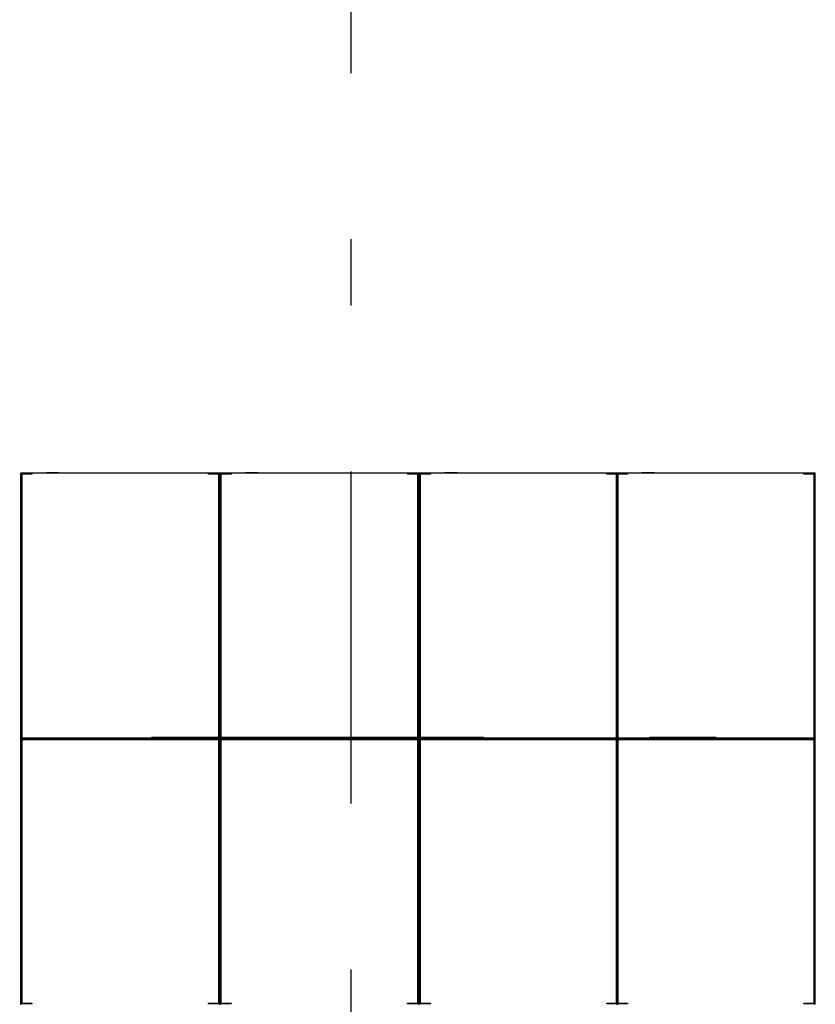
# Model space of a CAD drawing. Extents: x 2 to 87, y -108 to 11.
# Tile 200 of 256: x 11.73 to 12.93, y -20.21 to -18.73. Entities that reach past the tile are written whole.
import ezdxf

# ---------------------------------------------------------------- set-up
doc = ezdxf.new("R2010")
doc.units = 0
doc.header["$MEASUREMENT"] = 0
doc.linetypes.add('DASHDOT', pattern=[1, 0.5, -0.25, 0, -0.25])
doc.layers.add('16', color=7, linetype='CONTINUOUS')
doc.layers.add('5', color=7, linetype='CONTINUOUS')

msp = doc.modelspace()

# ---------------------------------------------------------------- linework, layer by layer
at = {"layer": '16', "color": 62, "linetype": 'Continuous'}
for p, q in [((11.7304, -19.4107), (11.7304, -19.8091)), ((12.0296, -19.4099), (11.7312, -19.4099)), ((11.7312, -19.8091), (11.7312, -19.4107)), ((11.7312, -19.4107), (11.7475, -19.4107)), ((11.732, -19.4123), (11.732, -19.8075)), ((11.7475, -19.4115), (11.7328, -19.4115)), ((11.7475, -19.4107), (11.7475, -19.4115)), ((11.7662, -19.4094), (11.7912, -19.4094)), ((11.7692, -19.4089), (11.7882, -19.4089)), ((12.0133, -19.4115), (12.0133, -19.4107)), ((12.0133, -19.4107), (12.0296, -19.4107)), ((12.028, -19.4115), (12.0133, -19.4115)), ((12.0288, -19.8075), (12.0288, -19.4123)), ((12.0296, -19.4107), (12.0296, -19.8091)), ((12.0304, -19.4107), (12.0304, -19.8091)), ((12.0304, -19.8091), (12.0304, -19.4107)), ((12.3296, -19.4099), (12.0312, -19.4099)), ((12.0312, -19.8091), (12.0312, -19.4107)), ((12.0312, -19.4107), (12.0475, -19.4107)), ((12.032, -19.4123), (12.032, -19.8075)), ((12.0475, -19.4115), (12.0328, -19.4115)), ((12.0475, -19.4107), (12.0475, -19.4115)), ((12.0662, -19.4094), (12.0912, -19.4094)), ((12.0692, -19.4089), (12.0882, -19.4089)), ((12.3133, -19.4115), (12.3133, -19.4107)), ((12.3133, -19.4107), (12.3296, -19.4107)), ((12.328, -19.4115), (12.3133, -19.4115)), ((12.3288, -19.8075), (12.3288, -19.4123)), ((12.3296, -19.4107), (12.3296, -19.8091)), ((12.3304, -19.4107), (12.3304, -19.8091)), ((12.3304, -19.8091), (12.3304, -19.4107)), ((12.6296, -19.4099), (12.3312, -19.4099)), ((12.3312, -19.8091), (12.3312, -19.4107)), ((12.3312, -19.4107), (12.3475, -19.4107)), ((12.332, -19.4123), (12.332, -19.8075)), ((12.3475, -19.4115), (12.3328, -19.4115)), ((12.3475, -19.4107), (12.3475, -19.4115)), ((12.3662, -19.4094), (12.3912, -19.4094)), ((12.3692, -19.4089), (12.3882, -19.4089)), ((12.6133, -19.4115), (12.6133, -19.4107)), ((12.6133, -19.4107), (12.6296, -19.4107)), ((12.628, -19.4115), (12.6133, -19.4115)), ((12.6273, -19.4107), (12.6273, -19.8091)), ((12.9265, -19.4099), (12.6281, -19.4099)), ((12.6281, -19.8091), (12.6281, -19.4107)), ((12.6281, -19.4107), (12.6444, -19.4107)), ((12.6288, -19.8075), (12.6288, -19.4123)), ((12.6289, -19.4123), (12.6289, -19.8075)), ((12.6296, -19.4107), (12.6296, -19.8091)), ((12.6444, -19.4115), (12.6297, -19.4115)), ((12.6304, -19.8091), (12.6304, -19.4107)), ((12.6444, -19.4107), (12.6444, -19.4115)), ((12.6631, -19.4094), (12.6881, -19.4094)), ((12.6661, -19.4089), (12.6851, -19.4089)), ((12.9102, -19.4115), (12.9102, -19.4107)), ((12.9102, -19.4107), (12.9265, -19.4107)), ((12.9249, -19.4115), (12.9102, -19.4115)), ((12.9257, -19.8075), (12.9257, -19.4123)), ((12.9265, -19.4107), (12.9265, -19.8091)), ((11.7304, -19.8107), (11.7304, -20.2091)), ((12.0296, -19.8091), (11.7312, -19.8091)), ((12.0296, -19.8099), (11.7312, -19.8099)), ((11.7312, -19.8099), (12.0296, -19.8099)), ((11.7312, -19.8107), (12.0296, -19.8107)), ((11.7312, -20.2091), (11.7312, -19.8107)), ((11.732, -19.8123), (11.732, -20.2075)), ((11.7328, -19.8083), (12.028, -19.8083)), ((12.028, -19.8115), (11.7328, -19.8115)), ((12.0288, -20.2075), (12.0288, -19.8123)), ((12.0296, -19.8107), (12.0296, -20.2091)), ((12.0304, -19.8107), (12.0304, -20.2091)), ((12.0304, -20.2091), (12.0304, -19.8107)), ((12.3296, -19.8091), (12.0312, -19.8091)), ((12.3296, -19.8099), (12.0312, -19.8099)), ((12.0312, -19.8099), (12.3296, -19.8099)), ((12.0312, -19.8107), (12.3296, -19.8107)), ((12.0312, -20.2091), (12.0312, -19.8107)), ((12.032, -19.8123), (12.032, -20.2075)), ((12.0328, -19.8083), (12.328, -19.8083)), ((12.328, -19.8115), (12.0328, -19.8115)), ((12.3288, -20.2075), (12.3288, -19.8123)), ((12.3296, -19.8107), (12.3296, -20.2091)), ((12.3304, -19.8107), (12.3304, -20.2091)), ((12.3304, -20.2091), (12.3304, -19.8107)), ((12.6296, -19.8091), (12.3312, -19.8091)), ((12.6296, -19.8099), (12.3312, -19.8099)), ((12.3312, -19.8099), (12.6296, -19.8099)), ((12.3312, -19.8107), (12.6296, -19.8107)), ((12.3312, -20.2091), (12.3312, -19.8107)), ((12.332, -19.8123), (12.332, -20.2075)), ((12.3328, -19.8083), (12.628, -19.8083)), ((12.628, -19.8115), (12.3328, -19.8115)), ((12.6273, -19.8107), (12.6273, -20.2091)), ((12.9265, -19.8091), (12.6281, -19.8091)), ((12.9265, -19.8099), (12.6281, -19.8099)), ((12.6281, -19.8099), (12.9265, -19.8099)), ((12.6281, -19.8107), (12.9265, -19.8107)), ((12.6281, -20.2091), (12.6281, -19.8107)), ((12.6288, -20.2075), (12.6288, -19.8123)), ((12.6289, -19.8123), (12.6289, -20.2075)), ((12.6296, -19.8107), (12.6296, -20.2091)), ((12.6297, -19.8083), (12.9249, -19.8083)), ((12.9249, -19.8115), (12.6297, -19.8115)), ((12.6304, -20.2091), (12.6304, -19.8107)), ((12.9257, -20.2075), (12.9257, -19.8123)), ((12.9265, -19.8107), (12.9265, -20.2091)), ((11.7475, -20.2091), (11.7312, -20.2091)), ((11.7328, -20.2083), (11.7475, -20.2083)), ((11.7475, -20.2083), (11.7475, -20.2091)), ((12.0133, -20.2091), (12.0133, -20.2083)), ((12.0133, -20.2083), (12.028, -20.2083)), ((12.0296, -20.2091), (12.0133, -20.2091)), ((12.0475, -20.2091), (12.0312, -20.2091)), ((12.0328, -20.2083), (12.0475, -20.2083)), ((12.0475, -20.2083), (12.0475, -20.2091)), ((12.3133, -20.2091), (12.3133, -20.2083)), ((12.3133, -20.2083), (12.328, -20.2083)), ((12.3296, -20.2091), (12.3133, -20.2091)), ((12.3475, -20.2091), (12.3312, -20.2091)), ((12.3328, -20.2083), (12.3475, -20.2083)), ((12.3475, -20.2083), (12.3475, -20.2091)), ((12.6133, -20.2091), (12.6133, -20.2083)), ((12.6133, -20.2083), (12.628, -20.2083)), ((12.6296, -20.2091), (12.6133, -20.2091)), ((12.6444, -20.2091), (12.6281, -20.2091)), ((12.6297, -20.2083), (12.6444, -20.2083)), ((12.6444, -20.2083), (12.6444, -20.2091)), ((12.9102, -20.2091), (12.9102, -20.2083)), ((12.9102, -20.2083), (12.9249, -20.2083)), ((12.9265, -20.2091), (12.9102, -20.2091))]:
    msp.add_line(p, q, dxfattribs=at)
for points in [[(11.7312, -19.8091), (11.7311, -19.8092), (11.7311, -19.8092), (11.7311, -19.8092), (11.7311, -19.8092), (11.7311, -19.8092), (11.7311, -19.8092), (11.7311, -19.8092), (11.7311, -19.8092), (11.7311, -19.8092), (11.7311, -19.8092), (11.7311, -19.8092), (11.7311, -19.8092), (11.7311, -19.8092), (11.7311, -19.8092), (11.7311, -19.8092), (11.7311, -19.8092), (11.7311, -19.8092), (11.7311, -19.8092), (11.7311, -19.8092), (11.7311, -19.8092), (11.7311, -19.8092), (11.7311, -19.8092), (11.7311, -19.8092), (11.7311, -19.8092), (11.731, -19.8093), (11.731, -19.8093), (11.731, -19.8093), (11.731, -19.8093), (11.731, -19.8093), (11.731, -19.8093), (11.731, -19.8093), (11.731, -19.8093), (11.731, -19.8093), (11.731, -19.8093), (11.731, -19.8093), (11.731, -19.8093), (11.731, -19.8093), (11.731, -19.8093), (11.731, -19.8093), (11.731, -19.8093), (11.731, -19.8093), (11.731, -19.8093), (11.731, -19.8093), (11.731, -19.8093), (11.731, -19.8093), (11.731, -19.8093), (11.731, -19.8093), (11.731, -19.8093), (11.731, -19.8093), (11.7309, -19.8094), (11.7309, -19.8094), (11.7309, -19.8094), (11.7309, -19.8094), (11.7309, -19.8094), (11.7309, -19.8094), (11.7309, -19.8094), (11.7309, -19.8094), (11.7309, -19.8094), (11.7309, -19.8094), (11.7309, -19.8094), (11.7309, -19.8094), (11.7309, -19.8094), (11.7309, -19.8094), (11.7309, -19.8094), (11.7309, -19.8094), (11.7309, -19.8094), (11.7309, -19.8094), (11.7309, -19.8094), (11.7309, -19.8094), (11.7309, -19.8094), (11.7309, -19.8094), (11.7309, -19.8094), (11.7309, -19.8094), (11.7309, -19.8094), (11.7309, -19.8094), (11.7309, -19.8094), (11.7308, -19.8095), (11.7307, -19.8096), (11.7307, -19.8096), (11.7307, -19.8096), (11.7307, -19.8096), (11.7307, -19.8096), (11.7307, -19.8096), (11.7307, -19.8096), (11.7307, -19.8096), (11.7307, -19.8096), (11.7307, -19.8096), (11.7307, -19.8096), (11.7307, -19.8096), (11.7307, -19.8096), (11.7307, -19.8096), (11.7307, -19.8096), (11.7307, -19.8096), (11.7307, -19.8096), (11.7307, -19.8096), (11.7307, -19.8096), (11.7307, -19.8096), (11.7307, -19.8096), (11.7307, -19.8096), (11.7307, -19.8096), (11.7307, -19.8096), (11.7307, -19.8096), (11.7307, -19.8096), (11.7307, -19.8096), (11.7307, -19.8096), (11.7307, -19.8096), (11.7307, -19.8096), (11.7307, -19.8096), (11.7307, -19.8096), (11.7307, -19.8096), (11.7307, -19.8096), (11.7306, -19.8097), (11.7306, -19.8097), (11.7306, -19.8097), (11.7306, -19.8097), (11.7306, -19.8097), (11.7306, -19.8097), (11.7306, -19.8097), (11.7306, -19.8097), (11.7306, -19.8097), (11.7306, -19.8097), (11.7306, -19.8097), (11.7306, -19.8097), (11.7306, -19.8097), (11.7306, -19.8097), (11.7306, -19.8097), (11.7306, -19.8097), (11.7306, -19.8097), (11.7306, -19.8097), (11.7306, -19.8097), (11.7306, -19.8097), (11.7306, -19.8097), (11.7306, -19.8097), (11.7306, -19.8097), (11.7306, -19.8097), (11.7306, -19.8097), (11.7306, -19.8097), (11.7306, -19.8097), (11.7306, -19.8097), (11.7306, -19.8097), (11.7306, -19.8097), (11.7306, -19.8097), (11.7306, -19.8097), (11.7306, -19.8097), (11.7306, -19.8097), (11.7306, -19.8097), (11.7306, -19.8097), (11.7306, -19.8097), (11.7306, -19.8097), (11.7306, -19.8097), (11.7306, -19.8097), (11.7306, -19.8097), (11.7305, -19.8098), (11.7304, -19.8099)], [(11.7305, -19.81), (11.7306, -19.8101), (11.7306, -19.8101), (11.7306, -19.8101), (11.7306, -19.8101), (11.7306, -19.8101), (11.7306, -19.8101), (11.7306, -19.8101), (11.7306, -19.8101), (11.7306, -19.8101), (11.7306, -19.8101), (11.7306, -19.8101), (11.7306, -19.8101), (11.7306, -19.8101), (11.7306, -19.8101), (11.7306, -19.8101), (11.7306, -19.8101), (11.7306, -19.8101), (11.7306, -19.8101), (11.7306, -19.8101), (11.7306, -19.8101), (11.7306, -19.8101), (11.7306, -19.8101), (11.7306, -19.8101), (11.7306, -19.8101), (11.7306, -19.8101), (11.7306, -19.8101), (11.7306, -19.8101), (11.7306, -19.8101), (11.7306, -19.8101), (11.7306, -19.8101), (11.7306, -19.8101), (11.7306, -19.8101), (11.7306, -19.8101), (11.7306, -19.8101), (11.7306, -19.8101), (11.7306, -19.8101), (11.7306, -19.8101), (11.7306, -19.8101), (11.7306, -19.8101), (11.7306, -19.8101), (11.7306, -19.8101), (11.7307, -19.8102), (11.7308, -19.8103), (11.7308, -19.8103), (11.7308, -19.8103), (11.7308, -19.8103), (11.7308, -19.8103), (11.7308, -19.8103), (11.7308, -19.8103), (11.7308, -19.8103), (11.7308, -19.8103), (11.7308, -19.8103), (11.7308, -19.8103), (11.7308, -19.8103), (11.7308, -19.8103), (11.7308, -19.8103), (11.7308, -19.8103), (11.7308, -19.8103), (11.7308, -19.8103), (11.7308, -19.8103), (11.7308, -19.8103), (11.7308, -19.8103), (11.7308, -19.8103), (11.7308, -19.8103), (11.7308, -19.8103), (11.7308, -19.8103), (11.7308, -19.8103), (11.7308, -19.8103), (11.7308, -19.8103), (11.7308, -19.8103), (11.7308, -19.8103), (11.7308, -19.8103), (11.7309, -19.8104), (11.7309, -19.8104), (11.7309, -19.8104), (11.7309, -19.8104), (11.7309, -19.8104), (11.7309, -19.8104), (11.7309, -19.8104), (11.7309, -19.8104), (11.7309, -19.8104), (11.7309, -19.8104), (11.7309, -19.8104), (11.7309, -19.8104), (11.7309, -19.8104), (11.7309, -19.8104), (11.7309, -19.8104), (11.7309, -19.8104), (11.7309, -19.8104), (11.7309, -19.8104), (11.7309, -19.8104), (11.7309, -19.8104), (11.7309, -19.8104), (11.7309, -19.8104), (11.7309, -19.8104), (11.7309, -19.8104), (11.7309, -19.8104), (11.7309, -19.8104), (11.7309, -19.8104), (11.7311, -19.8106), (11.7312, -19.8106)], [(12.0297, -19.8091), (12.0297, -19.8092), (12.0297, -19.8092), (12.0297, -19.8092), (12.0297, -19.8092), (12.0297, -19.8092), (12.0297, -19.8092), (12.0297, -19.8092), (12.0297, -19.8092), (12.0297, -19.8092), (12.0297, -19.8092), (12.0297, -19.8092), (12.0297, -19.8092), (12.0297, -19.8092), (12.0297, -19.8092), (12.0297, -19.8092), (12.0297, -19.8092), (12.0297, -19.8092), (12.0297, -19.8092), (12.0297, -19.8092), (12.0297, -19.8092), (12.0297, -19.8092), (12.0297, -19.8092), (12.0297, -19.8092), (12.0298, -19.8092), (12.0298, -19.8093), (12.0298, -19.8093), (12.0298, -19.8093), (12.0298, -19.8093), (12.0298, -19.8093), (12.0298, -19.8093), (12.0298, -19.8093), (12.0298, -19.8093), (12.0298, -19.8093), (12.0298, -19.8093), (12.0298, -19.8093), (12.0298, -19.8093), (12.0298, -19.8093), (12.0298, -19.8093), (12.0298, -19.8093), (12.0298, -19.8093), (12.0298, -19.8093), (12.0298, -19.8093), (12.0298, -19.8093), (12.0298, -19.8093), (12.0298, -19.8093), (12.0298, -19.8093), (12.0298, -19.8093), (12.0298, -19.8093), (12.0298, -19.8093), (12.0299, -19.8094), (12.0299, -19.8094), (12.0299, -19.8094), (12.0299, -19.8094), (12.0299, -19.8094), (12.0299, -19.8094), (12.0299, -19.8094), (12.0299, -19.8094), (12.0299, -19.8094), (12.0299, -19.8094), (12.0299, -19.8094), (12.0299, -19.8094), (12.0299, -19.8094), (12.0299, -19.8094), (12.0299, -19.8094), (12.0299, -19.8094), (12.0299, -19.8094), (12.0299, -19.8094), (12.0299, -19.8094), (12.0299, -19.8094), (12.0299, -19.8094), (12.0299, -19.8094), (12.0299, -19.8094), (12.0299, -19.8094), (12.0299, -19.8094), (12.0299, -19.8094), (12.0299, -19.8094), (12.03, -19.8095), (12.0301, -19.8096), (12.0301, -19.8096), (12.0301, -19.8096), (12.0301, -19.8096), (12.0301, -19.8096), (12.0301, -19.8096), (12.0301, -19.8096), (12.0301, -19.8096), (12.0301, -19.8096), (12.0301, -19.8096), (12.0301, -19.8096), (12.0301, -19.8096), (12.0301, -19.8096), (12.0301, -19.8096), (12.0301, -19.8096), (12.0301, -19.8096), (12.0301, -19.8096), (12.0301, -19.8096), (12.0301, -19.8096), (12.0301, -19.8096), (12.0301, -19.8096), (12.0301, -19.8096), (12.0301, -19.8096), (12.0301, -19.8096), (12.0301, -19.8096), (12.0301, -19.8096), (12.0301, -19.8096), (12.0301, -19.8096), (12.0301, -19.8096), (12.0301, -19.8096), (12.0301, -19.8096), (12.0301, -19.8096), (12.0301, -19.8096), (12.0301, -19.8096), (12.0302, -19.8097), (12.0302, -19.8097), (12.0302, -19.8097), (12.0302, -19.8097), (12.0302, -19.8097), (12.0302, -19.8097), (12.0302, -19.8097), (12.0302, -19.8097), (12.0302, -19.8097), (12.0302, -19.8097), (12.0302, -19.8097), (12.0302, -19.8097), (12.0302, -19.8097), (12.0302, -19.8097), (12.0302, -19.8097), (12.0302, -19.8097), (12.0302, -19.8097), (12.0302, -19.8097), (12.0302, -19.8097), (12.0302, -19.8097), (12.0302, -19.8097), (12.0302, -19.8097), (12.0302, -19.8097), (12.0302, -19.8097), (12.0302, -19.8097), (12.0302, -19.8097), (12.0302, -19.8097), (12.0302, -19.8097), (12.0302, -19.8097), (12.0302, -19.8097), (12.0302, -19.8097), (12.0302, -19.8097), (12.0302, -19.8097), (12.0302, -19.8097), (12.0302, -19.8097), (12.0302, -19.8097), (12.0302, -19.8097), (12.0302, -19.8097), (12.0302, -19.8097), (12.0302, -19.8097), (12.0302, -19.8097), (12.0303, -19.8098), (12.0304, -19.8098), (12.0304, -19.8099)], [(12.0304, -19.81), (12.0303, -19.81), (12.0302, -19.8101), (12.0302, -19.8101), (12.0302, -19.8101), (12.0302, -19.8101), (12.0302, -19.8101), (12.0302, -19.8101), (12.0302, -19.8101), (12.0302, -19.8101), (12.0302, -19.8101), (12.0302, -19.8101), (12.0302, -19.8101), (12.0302, -19.8101), (12.0302, -19.8101), (12.0302, -19.8101), (12.0302, -19.8101), (12.0302, -19.8101), (12.0302, -19.8101), (12.0302, -19.8101), (12.0302, -19.8101), (12.0302, -19.8101), (12.0302, -19.8101), (12.0302, -19.8101), (12.0302, -19.8101), (12.0302, -19.8101), (12.0302, -19.8101), (12.0302, -19.8101), (12.0302, -19.8101), (12.0302, -19.8101), (12.0302, -19.8101), (12.0302, -19.8101), (12.0302, -19.8101), (12.0302, -19.8101), (12.0302, -19.8101), (12.0302, -19.8101), (12.0302, -19.8101), (12.0302, -19.8101), (12.0302, -19.8101), (12.0302, -19.8101), (12.0302, -19.8101), (12.0302, -19.8101), (12.0302, -19.8101), (12.0301, -19.8102), (12.03, -19.8103), (12.03, -19.8103), (12.03, -19.8103), (12.03, -19.8103), (12.03, -19.8103), (12.03, -19.8103), (12.03, -19.8103), (12.03, -19.8103), (12.03, -19.8103), (12.03, -19.8103), (12.03, -19.8103), (12.03, -19.8103), (12.03, -19.8103), (12.03, -19.8103), (12.03, -19.8103), (12.03, -19.8103), (12.03, -19.8103), (12.03, -19.8103), (12.03, -19.8103), (12.03, -19.8103), (12.03, -19.8103), (12.03, -19.8103), (12.03, -19.8103), (12.03, -19.8103), (12.03, -19.8103), (12.03, -19.8103), (12.03, -19.8103), (12.03, -19.8103), (12.03, -19.8103), (12.03, -19.8103), (12.0299, -19.8104), (12.0299, -19.8104), (12.0299, -19.8104), (12.0299, -19.8104), (12.0299, -19.8104), (12.0299, -19.8104), (12.0299, -19.8104), (12.0299, -19.8104), (12.0299, -19.8104), (12.0299, -19.8104), (12.0299, -19.8104), (12.0299, -19.8104), (12.0299, -19.8104), (12.0299, -19.8104), (12.0299, -19.8104), (12.0299, -19.8104), (12.0299, -19.8104), (12.0299, -19.8104), (12.0299, -19.8104), (12.0299, -19.8104), (12.0299, -19.8104), (12.0299, -19.8104), (12.0299, -19.8104), (12.0299, -19.8104), (12.0299, -19.8104), (12.0299, -19.8104), (12.0299, -19.8104), (12.0298, -19.8105), (12.0298, -19.8105), (12.0298, -19.8105), (12.0298, -19.8105), (12.0298, -19.8105), (12.0298, -19.8105), (12.0298, -19.8105), (12.0298, -19.8105), (12.0298, -19.8105), (12.0298, -19.8105), (12.0298, -19.8105), (12.0298, -19.8105), (12.0298, -19.8105), (12.0298, -19.8105), (12.0298, -19.8105), (12.0298, -19.8105), (12.0298, -19.8105), (12.0298, -19.8105), (12.0298, -19.8105), (12.0298, -19.8105), (12.0298, -19.8105), (12.0298, -19.8105), (12.0298, -19.8105), (12.0298, -19.8105), (12.0298, -19.8105), (12.0298, -19.8106), (12.0297, -19.8106)], [(12.0312, -19.8091), (12.0311, -19.8092), (12.0311, -19.8092), (12.0311, -19.8092), (12.0311, -19.8092), (12.0311, -19.8092), (12.0311, -19.8092), (12.0311, -19.8092), (12.0311, -19.8092), (12.0311, -19.8092), (12.0311, -19.8092), (12.0311, -19.8092), (12.0311, -19.8092), (12.0311, -19.8092), (12.0311, -19.8092), (12.0311, -19.8092), (12.0311, -19.8092), (12.0311, -19.8092), (12.0311, -19.8092), (12.0311, -19.8092), (12.0311, -19.8092), (12.0311, -19.8092), (12.0311, -19.8092), (12.0311, -19.8092), (12.0311, -19.8092), (12.031, -19.8093), (12.031, -19.8093), (12.031, -19.8093), (12.031, -19.8093), (12.031, -19.8093), (12.031, -19.8093), (12.031, -19.8093), (12.031, -19.8093), (12.031, -19.8093), (12.031, -19.8093), (12.031, -19.8093), (12.031, -19.8093), (12.031, -19.8093), (12.031, -19.8093), (12.031, -19.8093), (12.031, -19.8093), (12.031, -19.8093), (12.031, -19.8093), (12.031, -19.8093), (12.031, -19.8093), (12.031, -19.8093), (12.031, -19.8093), (12.031, -19.8093), (12.031, -19.8093), (12.031, -19.8093), (12.0309, -19.8094), (12.0309, -19.8094), (12.0309, -19.8094), (12.0309, -19.8094), (12.0309, -19.8094), (12.0309, -19.8094), (12.0309, -19.8094), (12.0309, -19.8094), (12.0309, -19.8094), (12.0309, -19.8094), (12.0309, -19.8094), (12.0309, -19.8094), (12.0309, -19.8094), (12.0309, -19.8094), (12.0309, -19.8094), (12.0309, -19.8094), (12.0309, -19.8094), (12.0309, -19.8094), (12.0309, -19.8094), (12.0309, -19.8094), (12.0309, -19.8094), (12.0309, -19.8094), (12.0309, -19.8094), (12.0309, -19.8094), (12.0309, -19.8094), (12.0309, -19.8094), (12.0309, -19.8094), (12.0308, -19.8095), (12.0307, -19.8096), (12.0307, -19.8096), (12.0307, -19.8096), (12.0307, -19.8096), (12.0307, -19.8096), (12.0307, -19.8096), (12.0307, -19.8096), (12.0307, -19.8096), (12.0307, -19.8096), (12.0307, -19.8096), (12.0307, -19.8096), (12.0307, -19.8096), (12.0307, -19.8096), (12.0307, -19.8096), (12.0307, -19.8096), (12.0307, -19.8096), (12.0307, -19.8096), (12.0307, -19.8096), (12.0307, -19.8096), (12.0307, -19.8096), (12.0307, -19.8096), (12.0307, -19.8096), (12.0307, -19.8096), (12.0307, -19.8096), (12.0307, -19.8096), (12.0307, -19.8096), (12.0307, -19.8096), (12.0307, -19.8096), (12.0307, -19.8096), (12.0307, -19.8096), (12.0307, -19.8096), (12.0307, -19.8096), (12.0307, -19.8096), (12.0307, -19.8096), (12.0306, -19.8097), (12.0306, -19.8097), (12.0306, -19.8097), (12.0306, -19.8097), (12.0306, -19.8097), (12.0306, -19.8097), (12.0306, -19.8097), (12.0306, -19.8097), (12.0306, -19.8097), (12.0306, -19.8097), (12.0306, -19.8097), (12.0306, -19.8097), (12.0306, -19.8097), (12.0306, -19.8097), (12.0306, -19.8097), (12.0306, -19.8097), (12.0306, -19.8097), (12.0306, -19.8097), (12.0306, -19.8097), (12.0306, -19.8097), (12.0306, -19.8097), (12.0306, -19.8097), (12.0306, -19.8097), (12.0306, -19.8097), (12.0306, -19.8097), (12.0306, -19.8097), (12.0306, -19.8097), (12.0306, -19.8097), (12.0306, -19.8097), (12.0306, -19.8097), (12.0306, -19.8097), (12.0306, -19.8097), (12.0306, -19.8097), (12.0306, -19.8097), (12.0306, -19.8097), (12.0306, -19.8097), (12.0306, -19.8097), (12.0306, -19.8097), (12.0306, -19.8097), (12.0306, -19.8097), (12.0306, -19.8097), (12.0305, -19.8098), (12.0304, -19.8099)], [(12.0304, -19.8099), (12.0305, -19.81), (12.0306, -19.8101), (12.0306, -19.8101), (12.0306, -19.8101), (12.0306, -19.8101), (12.0306, -19.8101), (12.0306, -19.8101), (12.0306, -19.8101), (12.0306, -19.8101), (12.0306, -19.8101), (12.0306, -19.8101), (12.0306, -19.8101), (12.0306, -19.8101), (12.0306, -19.8101), (12.0306, -19.8101), (12.0306, -19.8101), (12.0306, -19.8101), (12.0306, -19.8101), (12.0306, -19.8101), (12.0306, -19.8101), (12.0306, -19.8101), (12.0306, -19.8101), (12.0306, -19.8101), (12.0306, -19.8101), (12.0306, -19.8101), (12.0306, -19.8101), (12.0306, -19.8101), (12.0306, -19.8101), (12.0306, -19.8101), (12.0306, -19.8101), (12.0306, -19.8101), (12.0306, -19.8101), (12.0306, -19.8101), (12.0306, -19.8101), (12.0306, -19.8101), (12.0306, -19.8101), (12.0306, -19.8101), (12.0306, -19.8101), (12.0306, -19.8101), (12.0306, -19.8101), (12.0306, -19.8101), (12.0306, -19.8101), (12.0307, -19.8102), (12.0308, -19.8103), (12.0308, -19.8103), (12.0308, -19.8103), (12.0308, -19.8103), (12.0308, -19.8103), (12.0308, -19.8103), (12.0308, -19.8103), (12.0308, -19.8103), (12.0308, -19.8103), (12.0308, -19.8103), (12.0308, -19.8103), (12.0308, -19.8103), (12.0308, -19.8103), (12.0308, -19.8103), (12.0308, -19.8103), (12.0308, -19.8103), (12.0308, -19.8103), (12.0308, -19.8103), (12.0308, -19.8103), (12.0308, -19.8103), (12.0308, -19.8103), (12.0308, -19.8103), (12.0308, -19.8103), (12.0308, -19.8103), (12.0308, -19.8103), (12.0308, -19.8103), (12.0308, -19.8103), (12.0308, -19.8103), (12.0308, -19.8103), (12.0308, -19.8103), (12.0309, -19.8104), (12.0309, -19.8104), (12.0309, -19.8104), (12.0309, -19.8104), (12.0309, -19.8104), (12.0309, -19.8104), (12.0309, -19.8104), (12.0309, -19.8104), (12.0309, -19.8104), (12.0309, -19.8104), (12.0309, -19.8104), (12.0309, -19.8104), (12.0309, -19.8104), (12.0309, -19.8104), (12.0309, -19.8104), (12.0309, -19.8104), (12.0309, -19.8104), (12.0309, -19.8104), (12.0309, -19.8104), (12.0309, -19.8104), (12.0309, -19.8104), (12.0309, -19.8104), (12.0309, -19.8104), (12.0309, -19.8104), (12.0309, -19.8104), (12.0309, -19.8104), (12.0309, -19.8104), (12.031, -19.8105), (12.031, -19.8105), (12.031, -19.8105), (12.031, -19.8105), (12.031, -19.8105), (12.031, -19.8105), (12.031, -19.8105), (12.031, -19.8105), (12.031, -19.8105), (12.031, -19.8105), (12.031, -19.8105), (12.031, -19.8105), (12.031, -19.8105), (12.031, -19.8105), (12.031, -19.8105), (12.031, -19.8105), (12.031, -19.8105), (12.031, -19.8105), (12.031, -19.8105), (12.031, -19.8105), (12.031, -19.8105), (12.031, -19.8105), (12.031, -19.8105), (12.031, -19.8105), (12.031, -19.8105), (12.0311, -19.8106), (12.0312, -19.8106)], [(12.3297, -19.8091), (12.3297, -19.8092), (12.3297, -19.8092), (12.3297, -19.8092), (12.3297, -19.8092), (12.3297, -19.8092), (12.3297, -19.8092), (12.3297, -19.8092), (12.3297, -19.8092), (12.3297, -19.8092), (12.3297, -19.8092), (12.3297, -19.8092), (12.3297, -19.8092), (12.3297, -19.8092), (12.3297, -19.8092), (12.3297, -19.8092), (12.3297, -19.8092), (12.3297, -19.8092), (12.3297, -19.8092), (12.3297, -19.8092), (12.3297, -19.8092), (12.3297, -19.8092), (12.3297, -19.8092), (12.3297, -19.8092), (12.3298, -19.8092), (12.3298, -19.8093), (12.3298, -19.8093), (12.3298, -19.8093), (12.3298, -19.8093), (12.3298, -19.8093), (12.3298, -19.8093), (12.3298, -19.8093), (12.3298, -19.8093), (12.3298, -19.8093), (12.3298, -19.8093), (12.3298, -19.8093), (12.3298, -19.8093), (12.3298, -19.8093), (12.3298, -19.8093), (12.3298, -19.8093), (12.3298, -19.8093), (12.3298, -19.8093), (12.3298, -19.8093), (12.3298, -19.8093), (12.3298, -19.8093), (12.3298, -19.8093), (12.3298, -19.8093), (12.3298, -19.8093), (12.3298, -19.8093), (12.3298, -19.8093), (12.3299, -19.8094), (12.3299, -19.8094), (12.3299, -19.8094), (12.3299, -19.8094), (12.3299, -19.8094), (12.3299, -19.8094), (12.3299, -19.8094), (12.3299, -19.8094), (12.3299, -19.8094), (12.3299, -19.8094), (12.3299, -19.8094), (12.3299, -19.8094), (12.3299, -19.8094), (12.3299, -19.8094), (12.3299, -19.8094), (12.3299, -19.8094), (12.3299, -19.8094), (12.3299, -19.8094), (12.3299, -19.8094), (12.3299, -19.8094), (12.3299, -19.8094), (12.3299, -19.8094), (12.3299, -19.8094), (12.3299, -19.8094), (12.3299, -19.8094), (12.3299, -19.8094), (12.3299, -19.8094), (12.33, -19.8095), (12.3301, -19.8096), (12.3301, -19.8096), (12.3301, -19.8096), (12.3301, -19.8096), (12.3301, -19.8096), (12.3301, -19.8096), (12.3301, -19.8096), (12.3301, -19.8096), (12.3301, -19.8096), (12.3301, -19.8096), (12.3301, -19.8096), (12.3301, -19.8096), (12.3301, -19.8096), (12.3301, -19.8096), (12.3301, -19.8096), (12.3301, -19.8096), (12.3301, -19.8096), (12.3301, -19.8096), (12.3301, -19.8096), (12.3301, -19.8096), (12.3301, -19.8096), (12.3301, -19.8096), (12.3301, -19.8096), (12.3301, -19.8096), (12.3301, -19.8096), (12.3301, -19.8096), (12.3301, -19.8096), (12.3301, -19.8096), (12.3301, -19.8096), (12.3301, -19.8096), (12.3301, -19.8096), (12.3301, -19.8096), (12.3301, -19.8096), (12.3301, -19.8096), (12.3302, -19.8097), (12.3302, -19.8097), (12.3302, -19.8097), (12.3302, -19.8097), (12.3302, -19.8097), (12.3302, -19.8097), (12.3302, -19.8097), (12.3302, -19.8097), (12.3302, -19.8097), (12.3302, -19.8097), (12.3302, -19.8097), (12.3302, -19.8097), (12.3302, -19.8097), (12.3302, -19.8097), (12.3302, -19.8097), (12.3302, -19.8097), (12.3302, -19.8097), (12.3302, -19.8097), (12.3302, -19.8097), (12.3302, -19.8097), (12.3302, -19.8097), (12.3302, -19.8097), (12.3302, -19.8097), (12.3302, -19.8097), (12.3302, -19.8097), (12.3302, -19.8097), (12.3302, -19.8097), (12.3302, -19.8097), (12.3302, -19.8097), (12.3302, -19.8097), (12.3302, -19.8097), (12.3302, -19.8097), (12.3302, -19.8097), (12.3302, -19.8097), (12.3302, -19.8097), (12.3302, -19.8097), (12.3302, -19.8097), (12.3302, -19.8097), (12.3302, -19.8097), (12.3302, -19.8097), (12.3302, -19.8097), (12.3303, -19.8098), (12.3304, -19.8098), (12.3304, -19.8099)], [(12.3304, -19.81), (12.3303, -19.81), (12.3302, -19.8101), (12.3302, -19.8101), (12.3302, -19.8101), (12.3302, -19.8101), (12.3302, -19.8101), (12.3302, -19.8101), (12.3302, -19.8101), (12.3302, -19.8101), (12.3302, -19.8101), (12.3302, -19.8101), (12.3302, -19.8101), (12.3302, -19.8101), (12.3302, -19.8101), (12.3302, -19.8101), (12.3302, -19.8101), (12.3302, -19.8101), (12.3302, -19.8101), (12.3302, -19.8101), (12.3302, -19.8101), (12.3302, -19.8101), (12.3302, -19.8101), (12.3302, -19.8101), (12.3302, -19.8101), (12.3302, -19.8101), (12.3302, -19.8101), (12.3302, -19.8101), (12.3302, -19.8101), (12.3302, -19.8101), (12.3302, -19.8101), (12.3302, -19.8101), (12.3302, -19.8101), (12.3302, -19.8101), (12.3302, -19.8101), (12.3302, -19.8101), (12.3302, -19.8101), (12.3302, -19.8101), (12.3302, -19.8101), (12.3302, -19.8101), (12.3302, -19.8101), (12.3302, -19.8101), (12.3302, -19.8101), (12.3301, -19.8102), (12.33, -19.8103), (12.33, -19.8103), (12.33, -19.8103), (12.33, -19.8103), (12.33, -19.8103), (12.33, -19.8103), (12.33, -19.8103), (12.33, -19.8103), (12.33, -19.8103), (12.33, -19.8103), (12.33, -19.8103), (12.33, -19.8103), (12.33, -19.8103), (12.33, -19.8103), (12.33, -19.8103), (12.33, -19.8103), (12.33, -19.8103), (12.33, -19.8103), (12.33, -19.8103), (12.33, -19.8103), (12.33, -19.8103), (12.33, -19.8103), (12.33, -19.8103), (12.33, -19.8103), (12.33, -19.8103), (12.33, -19.8103), (12.33, -19.8103), (12.33, -19.8103), (12.33, -19.8103), (12.33, -19.8103), (12.3299, -19.8104), (12.3299, -19.8104), (12.3299, -19.8104), (12.3299, -19.8104), (12.3299, -19.8104), (12.3299, -19.8104), (12.3299, -19.8104), (12.3299, -19.8104), (12.3299, -19.8104), (12.3299, -19.8104), (12.3299, -19.8104), (12.3299, -19.8104), (12.3299, -19.8104), (12.3299, -19.8104), (12.3299, -19.8104), (12.3299, -19.8104), (12.3299, -19.8104), (12.3299, -19.8104), (12.3299, -19.8104), (12.3299, -19.8104), (12.3299, -19.8104), (12.3299, -19.8104), (12.3299, -19.8104), (12.3299, -19.8104), (12.3299, -19.8104), (12.3299, -19.8104), (12.3299, -19.8104), (12.3298, -19.8105), (12.3298, -19.8105), (12.3298, -19.8105), (12.3298, -19.8105), (12.3298, -19.8105), (12.3298, -19.8105), (12.3298, -19.8105), (12.3298, -19.8105), (12.3298, -19.8105), (12.3298, -19.8105), (12.3298, -19.8105), (12.3298, -19.8105), (12.3298, -19.8105), (12.3298, -19.8105), (12.3298, -19.8105), (12.3298, -19.8105), (12.3298, -19.8105), (12.3298, -19.8105), (12.3298, -19.8105), (12.3298, -19.8105), (12.3298, -19.8105), (12.3298, -19.8105), (12.3298, -19.8105), (12.3298, -19.8105), (12.3298, -19.8105), (12.3298, -19.8106), (12.3297, -19.8106)], [(12.3312, -19.8091), (12.3311, -19.8092), (12.3311, -19.8092), (12.3311, -19.8092), (12.3311, -19.8092), (12.3311, -19.8092), (12.3311, -19.8092), (12.3311, -19.8092), (12.3311, -19.8092), (12.3311, -19.8092), (12.3311, -19.8092), (12.3311, -19.8092), (12.3311, -19.8092), (12.3311, -19.8092), (12.3311, -19.8092), (12.3311, -19.8092), (12.3311, -19.8092), (12.3311, -19.8092), (12.3311, -19.8092), (12.3311, -19.8092), (12.3311, -19.8092), (12.3311, -19.8092), (12.3311, -19.8092), (12.3311, -19.8092), (12.3311, -19.8092), (12.331, -19.8093), (12.331, -19.8093), (12.331, -19.8093), (12.331, -19.8093), (12.331, -19.8093), (12.331, -19.8093), (12.331, -19.8093), (12.331, -19.8093), (12.331, -19.8093), (12.331, -19.8093), (12.331, -19.8093), (12.331, -19.8093), (12.331, -19.8093), (12.331, -19.8093), (12.331, -19.8093), (12.331, -19.8093), (12.331, -19.8093), (12.331, -19.8093), (12.331, -19.8093), (12.331, -19.8093), (12.331, -19.8093), (12.331, -19.8093), (12.331, -19.8093), (12.331, -19.8093), (12.331, -19.8093), (12.3309, -19.8094), (12.3309, -19.8094), (12.3309, -19.8094), (12.3309, -19.8094), (12.3309, -19.8094), (12.3309, -19.8094), (12.3309, -19.8094), (12.3309, -19.8094), (12.3309, -19.8094), (12.3309, -19.8094), (12.3309, -19.8094), (12.3309, -19.8094), (12.3309, -19.8094), (12.3309, -19.8094), (12.3309, -19.8094), (12.3309, -19.8094), (12.3309, -19.8094), (12.3309, -19.8094), (12.3309, -19.8094), (12.3309, -19.8094), (12.3309, -19.8094), (12.3309, -19.8094), (12.3309, -19.8094), (12.3309, -19.8094), (12.3309, -19.8094), (12.3309, -19.8094), (12.3309, -19.8094), (12.3308, -19.8095), (12.3307, -19.8096), (12.3307, -19.8096), (12.3307, -19.8096), (12.3307, -19.8096), (12.3307, -19.8096), (12.3307, -19.8096), (12.3307, -19.8096), (12.3307, -19.8096), (12.3307, -19.8096), (12.3307, -19.8096), (12.3307, -19.8096), (12.3307, -19.8096), (12.3307, -19.8096), (12.3307, -19.8096), (12.3307, -19.8096), (12.3307, -19.8096), (12.3307, -19.8096), (12.3307, -19.8096), (12.3307, -19.8096), (12.3307, -19.8096), (12.3307, -19.8096), (12.3307, -19.8096), (12.3307, -19.8096), (12.3307, -19.8096), (12.3307, -19.8096), (12.3307, -19.8096), (12.3307, -19.8096), (12.3307, -19.8096), (12.3307, -19.8096), (12.3307, -19.8096), (12.3307, -19.8096), (12.3307, -19.8096), (12.3307, -19.8096), (12.3307, -19.8096), (12.3306, -19.8097), (12.3306, -19.8097), (12.3306, -19.8097), (12.3306, -19.8097), (12.3306, -19.8097), (12.3306, -19.8097), (12.3306, -19.8097), (12.3306, -19.8097), (12.3306, -19.8097), (12.3306, -19.8097), (12.3306, -19.8097), (12.3306, -19.8097), (12.3306, -19.8097), (12.3306, -19.8097), (12.3306, -19.8097), (12.3306, -19.8097), (12.3306, -19.8097), (12.3306, -19.8097), (12.3306, -19.8097), (12.3306, -19.8097), (12.3306, -19.8097), (12.3306, -19.8097), (12.3306, -19.8097), (12.3306, -19.8097), (12.3306, -19.8097), (12.3306, -19.8097), (12.3306, -19.8097), (12.3306, -19.8097), (12.3306, -19.8097), (12.3306, -19.8097), (12.3306, -19.8097), (12.3306, -19.8097), (12.3306, -19.8097), (12.3306, -19.8097), (12.3306, -19.8097), (12.3306, -19.8097), (12.3306, -19.8097), (12.3306, -19.8097), (12.3306, -19.8097), (12.3306, -19.8097), (12.3306, -19.8097), (12.3305, -19.8098), (12.3304, -19.8099)], [(12.3304, -19.8099), (12.3305, -19.81), (12.3306, -19.8101), (12.3306, -19.8101), (12.3306, -19.8101), (12.3306, -19.8101), (12.3306, -19.8101), (12.3306, -19.8101), (12.3306, -19.8101), (12.3306, -19.8101), (12.3306, -19.8101), (12.3306, -19.8101), (12.3306, -19.8101), (12.3306, -19.8101), (12.3306, -19.8101), (12.3306, -19.8101), (12.3306, -19.8101), (12.3306, -19.8101), (12.3306, -19.8101), (12.3306, -19.8101), (12.3306, -19.8101), (12.3306, -19.8101), (12.3306, -19.8101), (12.3306, -19.8101), (12.3306, -19.8101), (12.3306, -19.8101), (12.3306, -19.8101), (12.3306, -19.8101), (12.3306, -19.8101), (12.3306, -19.8101), (12.3306, -19.8101), (12.3306, -19.8101), (12.3306, -19.8101), (12.3306, -19.8101), (12.3306, -19.8101), (12.3306, -19.8101), (12.3306, -19.8101), (12.3306, -19.8101), (12.3306, -19.8101), (12.3306, -19.8101), (12.3306, -19.8101), (12.3306, -19.8101), (12.3306, -19.8101), (12.3307, -19.8102), (12.3308, -19.8103), (12.3308, -19.8103), (12.3308, -19.8103), (12.3308, -19.8103), (12.3308, -19.8103), (12.3308, -19.8103), (12.3308, -19.8103), (12.3308, -19.8103), (12.3308, -19.8103), (12.3308, -19.8103), (12.3308, -19.8103), (12.3308, -19.8103), (12.3308, -19.8103), (12.3308, -19.8103), (12.3308, -19.8103), (12.3308, -19.8103), (12.3308, -19.8103), (12.3308, -19.8103), (12.3308, -19.8103), (12.3308, -19.8103), (12.3308, -19.8103), (12.3308, -19.8103), (12.3308, -19.8103), (12.3308, -19.8103), (12.3308, -19.8103), (12.3308, -19.8103), (12.3308, -19.8103), (12.3308, -19.8103), (12.3308, -19.8103), (12.3308, -19.8103), (12.3309, -19.8104), (12.3309, -19.8104), (12.3309, -19.8104), (12.3309, -19.8104), (12.3309, -19.8104), (12.3309, -19.8104), (12.3309, -19.8104), (12.3309, -19.8104), (12.3309, -19.8104), (12.3309, -19.8104), (12.3309, -19.8104), (12.3309, -19.8104), (12.3309, -19.8104), (12.3309, -19.8104), (12.3309, -19.8104), (12.3309, -19.8104), (12.3309, -19.8104), (12.3309, -19.8104), (12.3309, -19.8104), (12.3309, -19.8104), (12.3309, -19.8104), (12.3309, -19.8104), (12.3309, -19.8104), (12.3309, -19.8104), (12.3309, -19.8104), (12.3309, -19.8104), (12.3309, -19.8104), (12.331, -19.8105), (12.331, -19.8105), (12.331, -19.8105), (12.331, -19.8105), (12.331, -19.8105), (12.331, -19.8105), (12.331, -19.8105), (12.331, -19.8105), (12.331, -19.8105), (12.331, -19.8105), (12.331, -19.8105), (12.331, -19.8105), (12.331, -19.8105), (12.331, -19.8105), (12.331, -19.8105), (12.331, -19.8105), (12.331, -19.8105), (12.331, -19.8105), (12.331, -19.8105), (12.331, -19.8105), (12.331, -19.8105), (12.331, -19.8105), (12.331, -19.8105), (12.331, -19.8105), (12.331, -19.8105), (12.3311, -19.8106), (12.3312, -19.8106)], [(12.9266, -19.8091), (12.9266, -19.8092), (12.9266, -19.8092), (12.9266, -19.8092), (12.9266, -19.8092), (12.9266, -19.8092), (12.9266, -19.8092), (12.9266, -19.8092), (12.9266, -19.8092), (12.9266, -19.8092), (12.9266, -19.8092), (12.9266, -19.8092), (12.9266, -19.8092), (12.9266, -19.8092), (12.9266, -19.8092), (12.9266, -19.8092), (12.9266, -19.8092), (12.9266, -19.8092), (12.9266, -19.8092), (12.9266, -19.8092), (12.9266, -19.8092), (12.9266, -19.8092), (12.9266, -19.8092), (12.9266, -19.8092), (12.9267, -19.8092), (12.9267, -19.8093), (12.9267, -19.8093), (12.9267, -19.8093), (12.9267, -19.8093), (12.9267, -19.8093), (12.9267, -19.8093), (12.9267, -19.8093), (12.9267, -19.8093), (12.9267, -19.8093), (12.9267, -19.8093), (12.9267, -19.8093), (12.9267, -19.8093), (12.9267, -19.8093), (12.9267, -19.8093), (12.9267, -19.8093), (12.9267, -19.8093), (12.9267, -19.8093), (12.9267, -19.8093), (12.9267, -19.8093), (12.9267, -19.8093), (12.9267, -19.8093), (12.9267, -19.8093), (12.9267, -19.8093), (12.9267, -19.8093), (12.9267, -19.8093), (12.9268, -19.8094), (12.9268, -19.8094), (12.9268, -19.8094), (12.9268, -19.8094), (12.9268, -19.8094), (12.9268, -19.8094), (12.9268, -19.8094), (12.9268, -19.8094), (12.9268, -19.8094), (12.9268, -19.8094), (12.9268, -19.8094), (12.9268, -19.8094), (12.9268, -19.8094), (12.9268, -19.8094), (12.9268, -19.8094), (12.9268, -19.8094), (12.9268, -19.8094), (12.9268, -19.8094), (12.9268, -19.8094), (12.9268, -19.8094), (12.9268, -19.8094), (12.9268, -19.8094), (12.9268, -19.8094), (12.9268, -19.8094), (12.9268, -19.8094), (12.9268, -19.8094), (12.9268, -19.8094), (12.9269, -19.8095), (12.927, -19.8096), (12.927, -19.8096), (12.927, -19.8096), (12.927, -19.8096), (12.927, -19.8096), (12.927, -19.8096), (12.927, -19.8096), (12.927, -19.8096), (12.927, -19.8096), (12.927, -19.8096), (12.927, -19.8096), (12.927, -19.8096), (12.927, -19.8096), (12.927, -19.8096), (12.927, -19.8096), (12.927, -19.8096), (12.927, -19.8096), (12.927, -19.8096), (12.927, -19.8096), (12.927, -19.8096), (12.927, -19.8096), (12.927, -19.8096), (12.927, -19.8096), (12.927, -19.8096), (12.927, -19.8096), (12.927, -19.8096), (12.927, -19.8096), (12.927, -19.8096), (12.927, -19.8096), (12.927, -19.8096), (12.927, -19.8096), (12.927, -19.8096), (12.927, -19.8096), (12.927, -19.8096), (12.9271, -19.8097), (12.9271, -19.8097), (12.9271, -19.8097), (12.9271, -19.8097), (12.9271, -19.8097), (12.9271, -19.8097), (12.9271, -19.8097), (12.9271, -19.8097), (12.9271, -19.8097), (12.9271, -19.8097), (12.9271, -19.8097), (12.9271, -19.8097), (12.9271, -19.8097), (12.9271, -19.8097), (12.9271, -19.8097), (12.9271, -19.8097), (12.9271, -19.8097), (12.9271, -19.8097), (12.9271, -19.8097), (12.9271, -19.8097), (12.9271, -19.8097), (12.9271, -19.8097), (12.9271, -19.8097), (12.9271, -19.8097), (12.9271, -19.8097), (12.9271, -19.8097), (12.9271, -19.8097), (12.9271, -19.8097), (12.9271, -19.8097), (12.9271, -19.8097), (12.9271, -19.8097), (12.9271, -19.8097), (12.9271, -19.8097), (12.9271, -19.8097), (12.9271, -19.8097), (12.9271, -19.8097), (12.9271, -19.8097), (12.9271, -19.8097), (12.9271, -19.8097), (12.9271, -19.8097), (12.9271, -19.8097), (12.9272, -19.8098), (12.9273, -19.8098)], [(12.9273, -19.81), (12.9272, -19.81), (12.9271, -19.8101), (12.9271, -19.8101), (12.9271, -19.8101), (12.9271, -19.8101), (12.9271, -19.8101), (12.9271, -19.8101), (12.9271, -19.8101), (12.9271, -19.8101), (12.9271, -19.8101), (12.9271, -19.8101), (12.9271, -19.8101), (12.9271, -19.8101), (12.9271, -19.8101), (12.9271, -19.8101), (12.9271, -19.8101), (12.9271, -19.8101), (12.9271, -19.8101), (12.9271, -19.8101), (12.9271, -19.8101), (12.9271, -19.8101), (12.9271, -19.8101), (12.9271, -19.8101), (12.9271, -19.8101), (12.9271, -19.8101), (12.9271, -19.8101), (12.9271, -19.8101), (12.9271, -19.8101), (12.9271, -19.8101), (12.9271, -19.8101), (12.9271, -19.8101), (12.9271, -19.8101), (12.9271, -19.8101), (12.9271, -19.8101), (12.9271, -19.8101), (12.9271, -19.8101), (12.9271, -19.8101), (12.9271, -19.8101), (12.9271, -19.8101), (12.9271, -19.8101), (12.9271, -19.8101), (12.9271, -19.8101), (12.927, -19.8102), (12.9269, -19.8103), (12.9269, -19.8103), (12.9269, -19.8103), (12.9269, -19.8103), (12.9269, -19.8103), (12.9269, -19.8103), (12.9269, -19.8103), (12.9269, -19.8103), (12.9269, -19.8103), (12.9269, -19.8103), (12.9269, -19.8103), (12.9269, -19.8103), (12.9269, -19.8103), (12.9269, -19.8103), (12.9269, -19.8103), (12.9269, -19.8103), (12.9269, -19.8103), (12.9269, -19.8103), (12.9269, -19.8103), (12.9269, -19.8103), (12.9269, -19.8103), (12.9269, -19.8103), (12.9269, -19.8103), (12.9269, -19.8103), (12.9269, -19.8103), (12.9269, -19.8103), (12.9269, -19.8103), (12.9269, -19.8103), (12.9269, -19.8103), (12.9269, -19.8103), (12.9268, -19.8104), (12.9268, -19.8104), (12.9268, -19.8104), (12.9268, -19.8104), (12.9268, -19.8104), (12.9268, -19.8104), (12.9268, -19.8104), (12.9268, -19.8104), (12.9268, -19.8104), (12.9268, -19.8104), (12.9268, -19.8104), (12.9268, -19.8104), (12.9268, -19.8104), (12.9268, -19.8104), (12.9268, -19.8104), (12.9268, -19.8104), (12.9268, -19.8104), (12.9268, -19.8104), (12.9268, -19.8104), (12.9268, -19.8104), (12.9268, -19.8104), (12.9268, -19.8104), (12.9268, -19.8104), (12.9268, -19.8104), (12.9268, -19.8104), (12.9268, -19.8104), (12.9268, -19.8104), (12.9267, -19.8105), (12.9267, -19.8105), (12.9267, -19.8105), (12.9267, -19.8105), (12.9267, -19.8105), (12.9267, -19.8105), (12.9267, -19.8105), (12.9267, -19.8105), (12.9267, -19.8105), (12.9267, -19.8105), (12.9267, -19.8105), (12.9267, -19.8105), (12.9267, -19.8105), (12.9267, -19.8105), (12.9267, -19.8105), (12.9267, -19.8105), (12.9267, -19.8105), (12.9267, -19.8105), (12.9267, -19.8105), (12.9267, -19.8105), (12.9267, -19.8105), (12.9267, -19.8105), (12.9267, -19.8105), (12.9267, -19.8105), (12.9267, -19.8105), (12.9267, -19.8106), (12.9266, -19.8106)]]:
    msp.add_lwpolyline(points, dxfattribs=at)
for centre, start, end in [((11.7312, -19.4107), 90, 180), ((11.7328, -19.4123), 90, 180), ((12.028, -19.4123), 0, 90), ((12.0296, -19.4107), 0, 90), ((12.0312, -19.4107), 90, 180), ((12.0328, -19.4123), 90, 180), ((12.328, -19.4123), 0, 90), ((12.3296, -19.4107), 0, 90), ((12.3312, -19.4107), 90, 180), ((12.3328, -19.4123), 90, 180), ((12.6281, -19.4107), 90, 180), ((12.628, -19.4123), 0, 90), ((12.6297, -19.4123), 90, 180), ((12.6296, -19.4107), 0, 90), ((12.9249, -19.4123), 0, 90), ((12.9265, -19.4107), 0, 90), ((11.7312, -19.8091), 180, 270), ((11.7312, -19.8107), 90, 180), ((11.7328, -19.8075), 180, 270), ((11.7328, -19.8123), 90, 180), ((12.028, -19.8075), 270, 360), ((12.028, -19.8123), 0, 90), ((12.0296, -19.8091), 270, 360), ((12.0296, -19.8107), 0, 90), ((12.0312, -19.8091), 180, 270), ((12.0312, -19.8107), 90, 180), ((12.0328, -19.8075), 180, 270), ((12.0328, -19.8123), 90, 180), ((12.328, -19.8075), 270, 360), ((12.328, -19.8123), 0, 90), ((12.3296, -19.8091), 270, 360), ((12.3296, -19.8107), 0, 90), ((12.3312, -19.8091), 180, 270), ((12.3312, -19.8107), 90, 180), ((12.3328, -19.8075), 180, 270), ((12.3328, -19.8123), 90, 180), ((12.6281, -19.8091), 180, 270), ((12.6281, -19.8107), 90, 180), ((12.628, -19.8075), 270, 360), ((12.628, -19.8123), 0, 90), ((12.6297, -19.8075), 180, 270), ((12.6297, -19.8123), 90, 180), ((12.6296, -19.8091), 270, 360), ((12.6296, -19.8107), 0, 90), ((12.9249, -19.8075), 270, 360), ((12.9249, -19.8123), 0, 90), ((12.9265, -19.8091), 270, 360), ((12.9265, -19.8107), 0, 90), ((11.7312, -20.2091), 180, 270), ((11.7328, -20.2075), 180, 270), ((12.028, -20.2075), 270, 360), ((12.0296, -20.2091), 270, 360), ((12.0312, -20.2091), 180, 270), ((12.0328, -20.2075), 180, 270), ((12.328, -20.2075), 270, 360), ((12.3296, -20.2091), 270, 360), ((12.3312, -20.2091), 180, 270), ((12.3328, -20.2075), 180, 270), ((12.6281, -20.2091), 180, 270), ((12.628, -20.2075), 270, 360), ((12.6297, -20.2075), 180, 270), ((12.6296, -20.2091), 270, 360), ((12.9249, -20.2075), 270, 360), ((12.9265, -20.2091), 270, 360)]:
    msp.add_arc(centre, 0.0008, start, end, dxfattribs=at)
at = {"layer": '5', "color": 7, "linetype": 'DASHDOT'}
for p, q in [((12.2276, -7.3075), (12.2276, -96.5075)), ((7.5276, -19.8075), (52.6276, -19.8075))]:
    msp.add_line(p, q, dxfattribs=at)

doc.saveas('drawing.dxf')
